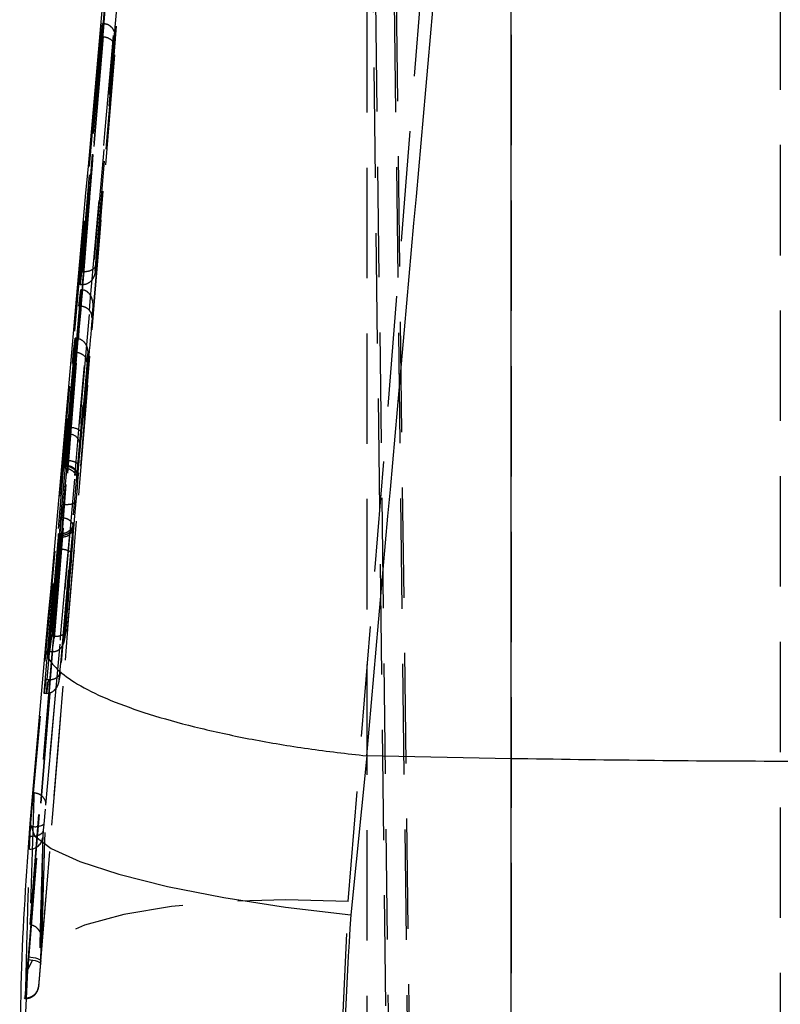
# Model space of a CAD drawing. Extents: x 67 to 774, y 27 to 578.
# Tile 37 of 43: x 443 to 460, y 380 to 403. Entities that reach past the tile are written whole.
import ezdxf

# ---------------------------------------------------------------- set-up
doc = ezdxf.new("R2010")
doc.units = 0
doc.header["$LTSCALE"] = 2
doc.linetypes.add('HIDDEN', pattern=[1.905, 1.27, -0.635])
doc.layers.get('0').update_dxf_attribs({"linetype": 'CONTINUOUS'})

msp = doc.modelspace()

# ---------------------------------------------------------------- linework, layer by layer
at = {"color": 7, "linetype": 'HIDDEN'}
for p, q in [((451.95611, 362.783931), (451.013929, 438.054658)), ((460.276173, 434.159815), (460.276173, 345.630832)), ((451.638828, 345.778056), (450.53221, 433.696091)), ((450.585054, 433.654994), (451.4874, 361.56676)), ((450.764072, 433.634631), (450.764072, 360.600792)), ((451.013929, 433.644637), (452.118702, 345.87317)), ((450.339951, 382.461987), (454.085859, 429.071799)), ((454.085859, 429.071799), (454.085859, 379.285879)), ((443.027466, 384.198032), (446.778642, 426.287793)), ((447.081945, 426.332049), (443.330694, 384.241365)), ((443.018628, 384.198032), (446.481793, 422.979169)), ((445.301895, 410.042346), (442.957019, 380.881928)), ((445.305332, 410.041384), (442.972818, 381.191306)), ((443.014376, 381.933428), (445.301217, 410.043217)), ((443.264849, 381.085522), (445.601156, 410.033964)), ((444.685572, 402.664423), (444.201553, 396.95216)), ((444.654701, 402.363591), (444.685572, 402.664423)), ((444.701463, 402.664423), (444.685572, 402.664423)), ((444.717956, 402.663946), (444.701463, 402.664423)), ((444.167083, 396.651365), (444.654701, 402.363591)), ((444.670395, 402.363591), (444.654701, 402.363591)), ((444.670395, 402.363591), (444.700156, 402.362049)), ((444.201553, 396.95216), (444.167083, 396.651365)), ((444.233188, 396.95216), (444.201553, 396.95216)), ((444.263572, 396.951787), (444.233188, 396.95216)), ((444.183404, 396.534734), (443.744063, 391.594939)), ((444.140941, 396.161161), (444.183404, 396.534734)), ((444.21342, 396.651365), (444.167083, 396.651365)), ((444.199582, 396.534734), (444.183404, 396.534734)), ((444.228766, 396.533005), (444.199582, 396.534734)), ((444.21342, 396.651365), (444.229305, 396.651469)), ((443.823798, 392.613255), (444.140941, 396.161161)), ((444.156902, 396.161161), (444.140941, 396.161161)), ((444.156902, 396.161161), (444.173459, 396.16061)), ((444.054807, 395.42257), (443.878116, 393.36393)), ((443.909148, 393.36393), (444.086064, 395.422138)), ((444.017216, 395.107932), (444.054807, 395.42257)), ((444.070334, 395.42257), (444.054807, 395.42257)), ((444.086064, 395.422138), (444.070334, 395.42257)), ((443.338498, 387.252666), (444.017216, 395.107932)), ((444.032559, 395.107932), (444.017216, 395.107932)), ((444.032559, 395.107932), (444.063691, 395.106249)), ((444.341598, 395.061426), (444.188064, 393.275239)), ((443.909148, 393.36393), (443.878116, 393.36393)), ((443.866059, 393.218227), (443.809846, 392.496429)), ((443.828596, 392.496429), (443.884801, 393.218227)), ((443.884801, 393.218227), (443.866059, 393.218227)), ((443.856461, 392.613255), (443.823798, 392.613255)), ((443.856599, 392.612807), (443.856461, 392.613255)), ((443.80573, 392.430656), (443.820067, 392.430656)), ((443.807481, 392.443694), (443.811124, 392.478399)), ((443.828484, 392.496429), (443.809846, 392.496429)), ((443.831101, 392.478399), (443.811124, 392.478399)), ((443.828484, 392.496429), (443.828596, 392.496429)), ((443.831116, 392.478414), (443.831101, 392.478414)), ((443.789039, 391.594939), (443.744063, 391.594939)), ((443.789039, 391.594939), (443.789106, 391.594939)), ((443.718376, 391.292132), (443.511153, 388.567932)), ((443.737283, 391.292132), (443.718376, 391.292132)), ((443.737283, 391.292132), (443.737324, 391.292088)), ((443.464935, 388.208918), (443.667548, 390.854992)), ((443.726538, 390.854992), (443.523947, 388.208918)), ((443.726538, 390.854992), (443.667548, 390.854992)), ((443.726677, 390.888952), (443.667598, 390.888952)), ((443.735106, 390.924417), (443.671783, 390.924417)), ((443.726677, 390.888952), (443.726711, 390.888952)), ((443.63955, 390.584238), (443.380635, 387.567259)), ((443.410974, 387.567259), (443.670243, 390.584238)), ((443.670243, 390.584238), (443.63955, 390.584238)), ((443.670243, 390.584238), (443.670265, 390.584238)), ((443.511153, 388.567932), (443.464935, 388.208918)), ((443.53007, 388.567932), (443.511153, 388.567932)), ((443.572897, 388.567023), (443.53007, 388.567932)), ((443.523947, 388.208918), (443.464935, 388.208918)), ((443.523947, 388.208918), (443.52695, 388.208918)), ((443.380635, 387.567259), (443.338498, 387.252666)), ((443.410974, 387.567259), (443.380635, 387.567259)), ((443.442866, 387.566857), (443.410974, 387.567259)), ((443.38602, 387.252666), (443.338498, 387.252666)), ((443.38602, 387.252666), (443.400929, 387.252755)), ((443.015644, 384.164013), (443.017427, 384.254612)), ((443.330694, 384.241365), (443.318967, 384.103857)), ((443.015644, 384.164013), (443.018628, 384.198032)), ((443.015739, 383.957393), (443.027466, 384.198032)), ((443.018628, 384.198032), (443.027466, 384.198032)), ((450.187191, 379.193343), (450.339951, 382.461987)), ((443.014376, 381.933428), (443.023479, 381.932385)), ((442.96786, 381.130435), (442.9594, 381.027751)), ((442.972818, 381.191306), (442.96786, 381.130435)), ((443.259945, 381.024979), (443.264849, 381.085522)), ((443.260131, 381.025933), (443.264989, 381.086506)), ((442.957019, 380.881928), (442.77671, 377.119981)), ((442.957019, 380.881928), (442.9594, 381.027751)), ((442.891302, 380.246408), (442.911936, 380.246408)), ((442.891622, 380.231924), (442.912586, 380.231924))]:
    msp.add_line(p, q, dxfattribs=at)
at = {"color": 7, "linetype": 'CONTINUOUS'}
for p, q in [((454.085859, 385.748811), (454.085859, 422.954261)), ((443.017427, 384.254612), (443.381669, 388.367705)), ((450.76324, 385.814182), (450.395564, 382.158197)), ((450.75723, 385.814555), (450.76324, 385.814182)), ((454.085859, 385.748811), (450.76324, 385.814182)), ((454.085859, 371.301033), (454.085859, 385.748811))]:
    msp.add_line(p, q, dxfattribs=at)
at = {"color": 7, "linetype": 'HIDDEN', "flags": 128}
for points in [[(444.233188, 396.95216), (444.477601, 399.83125), (444.717956, 402.663946)], [(444.701463, 402.664423), (444.686158, 402.515642), (444.670395, 402.363591)], [(444.700156, 402.362049), (444.458764, 399.529487), (444.21342, 396.651365)], [(444.515595, 396.963842), (444.561908, 397.507079), (444.747133, 399.680004), (444.956024, 402.131155)], [(444.973852, 402.3038), (444.927764, 401.760548), (444.743367, 399.587542), (444.535289, 397.136457)], [(444.956024, 402.131155), (444.969292, 402.259484), (444.973852, 402.3038)], [(444.535289, 397.136457), (444.520665, 397.008143), (444.515595, 396.963842)], [(444.229305, 396.651469), (444.246691, 396.803312), (444.263572, 396.951787)], [(444.063691, 395.106249), (443.72677, 391.202487), (443.38602, 387.252666)], [(443.688409, 387.564592), (443.735264, 388.107784), (443.92271, 390.280522), (444.319216, 394.874968)], [(444.319216, 394.874968), (444.334637, 395.003267), (444.341598, 395.061426)], [(444.163715, 392.981283), (444.135299, 392.61695), (444.10746, 392.25883)], [(443.949159, 390.495591), (443.902476, 389.952384), (443.713296, 387.751006)], [(443.836024, 388.691552), (443.81956, 388.563268), (443.810178, 388.490461)], [(443.713296, 387.751006), (443.696191, 387.622722), (443.688409, 387.564592)], [(443.318967, 384.103857), (443.310065, 384.071983), (443.290725, 384.042196), (443.261631, 384.015597), (443.223815, 383.993097), (443.178618, 383.975498), (443.127645, 383.963428), (443.072703, 383.957319), (443.015739, 383.957393)], [(450.339951, 382.461987), (448.898864, 382.499062), (447.528075, 382.46087), (446.272432, 382.348664), (445.173011, 382.16611), (444.265781, 381.919198), (443.580424, 381.616004), (443.139359, 381.266437), (442.957019, 380.881928)], [(442.96786, 381.130435), (443.026682, 381.123908), (443.082821, 381.11455), (443.134131, 381.102763), (443.17865, 381.08895), (443.214675, 381.073676), (443.240831, 381.057508), (443.256115, 381.041057), (443.259945, 381.024979)], [(442.972818, 381.191306), (443.031648, 381.184705), (443.087794, 381.175302), (443.139106, 381.163441), (443.183621, 381.149597), (443.219639, 381.134279), (443.24578, 381.118067), (443.261044, 381.101616), (443.264849, 381.085522)]]:
    msp.add_lwpolyline(points, dxfattribs=at)
at = {"color": 7, "linetype": 'CONTINUOUS', "flags": 128}
msp.add_lwpolyline([(443.017427, 384.254612), (443.118518, 383.97754), (443.503743, 383.684106), (444.159394, 383.384727), (445.06214, 383.090086), (446.179856, 382.81063), (447.472771, 382.556342), (448.894874, 382.336251), (450.395564, 382.158197)], dxfattribs=at)
at = {"color": 7, "linetype": 'HIDDEN'}
for centre, radius, start, end in [((249.596214, 418.313267), 196.12861, 353.43781006, 353.50242487), ((443.947922, 393.002957), 0.36305, 48.5889987, 96.1310327), ((443.907752, 392.962611), 0.256644, 4.1722912, 95.1305644), ((443.764039, 391.101186), 0.249034, 261.3390899, 345.795936), ((443.128654, 384.572567), 0.387963, 254.8814831, 301.3840431), ((443.007117, 383.969061), 0.301661, 269.402201, 354.2620172), ((442.915058, 380.548024), 0.301632, 269.4068555, 355.1793417)]:
    msp.add_arc(centre, radius, start, end, dxfattribs=at)
for points, knots in [([(443.023479, 381.932385), (443.023542, 381.93317), (443.656343, 389.698803), (444.928627, 405.207199), (446.17806, 420.718814), (446.802173, 428.467132)], [0, 0, 0, 0, 0.000050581, 0.50050806, 1, 1, 1, 1]), ([(447.105746, 428.52468), (446.481267, 420.776164), (445.218231, 405.104451), (443.936053, 389.433555), (443.287818, 381.510772)], [0, 0, 0, 0, 0.494426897, 1, 1, 1, 1]), ([(443.381064, 384.677343), (443.983033, 391.54713), (445.179967, 405.206756), (446.401443, 418.863944), (447.008606, 425.652571)], [0, 0, 0, 0, 0.50292647, 1, 1, 1, 1]), ([(444.717956, 402.663946), (444.742444, 402.660201), (444.791317, 402.652725), (444.861575, 402.610517), (444.927646, 402.537819), (444.971658, 402.430742), (444.977572, 402.347136), (444.973934, 402.304746), (444.973852, 402.3038)], [0, 0, 0, 0, 0.136356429, 0.272145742, 0.460374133, 0.721838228, 0.993791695, 1, 1, 1, 1]), ([(444.700156, 402.362049), (444.725132, 402.357918), (444.774954, 402.349679), (444.846232, 402.317547), (444.91307, 402.265701), (444.951722, 402.199825), (444.957635, 402.152234), (444.956069, 402.131739), (444.956024, 402.131155)], [0, 0, 0, 0, 0.143867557, 0.286992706, 0.492259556, 0.776626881, 0.993640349, 1, 1, 1, 1]), ([(444.535289, 397.136457), (444.535242, 397.135871), (444.534182, 397.122551), (444.525426, 397.081841), (444.488162, 397.024696), (444.416368, 396.978934), (444.341193, 396.95477), (444.2895, 396.952784), (444.263572, 396.951787)], [0, 0, 0, 0, 0.006573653, 0.14936536, 0.46344737, 0.692313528, 0.845670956, 1, 1, 1, 1]), ([(444.515595, 396.963842), (444.515507, 396.962898), (444.513514, 396.941427), (444.501826, 396.875188), (444.460329, 396.781011), (444.384843, 396.703333), (444.307544, 396.660389), (444.25544, 396.654449), (444.229305, 396.651469)], [0, 0, 0, 0, 0.006558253, 0.149194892, 0.463919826, 0.692847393, 0.845933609, 1, 1, 1, 1]), ([(443.789106, 391.594939), (443.863886, 392.425299), (444.012112, 394.071191), (444.156983, 395.717344), (444.228766, 396.533005)], [0, 0, 0, 0, 0.504504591, 1, 1, 1, 1]), ([(444.199582, 396.534734), (444.192583, 396.473071), (444.178448, 396.348538), (444.16413, 396.224023), (444.156902, 396.161161)], [0, 0, 0, 0, 0.495148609, 1, 1, 1, 1]), ([(444.465021, 396.119125), (444.465094, 396.119935), (444.470849, 396.183021), (444.462797, 396.291241), (444.406958, 396.419306), (444.338971, 396.489494), (444.281729, 396.52264), (444.244969, 396.529834), (444.228766, 396.533005)], [0, 0, 0, 0, 0.005260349, 0.409912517, 0.692903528, 0.839138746, 0.929095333, 1, 1, 1, 1]), ([(444.173459, 396.16061), (444.121633, 395.577055), (444.016631, 394.394727), (443.911453, 393.211219), (443.856612, 392.612956), (443.856599, 392.612807)], [0, 0, 0, 0, 0.493502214, 0.999873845, 1, 1, 1, 1]), ([(444.465021, 396.119125), (444.407373, 395.465616), (444.276449, 393.981418), (444.142803, 392.497435), (444.068003, 391.666867)], [0, 0, 0, 0, 0.440311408, 1, 1, 1, 1]), ([(444.439867, 395.899378), (444.439936, 395.900282), (444.442118, 395.929051), (444.434353, 395.983799), (444.393874, 396.055193), (444.333658, 396.109741), (444.258669, 396.148356), (444.201879, 396.156523), (444.173459, 396.16061)], [0, 0, 0, 0, 0.007687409, 0.2447148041, 0.4533267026, 0.6407855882, 0.8202353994, 1, 1, 1, 1]), ([(444.13544, 392.492317), (444.189403, 393.09166), (444.291651, 394.227285), (444.392326, 395.363036), (444.439867, 395.899378)], [0, 0, 0, 0, 0.527764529, 1, 1, 1, 1]), ([(444.070334, 395.42257), (444.064147, 395.37077), (444.051623, 395.265896), (444.038965, 395.161011), (444.032559, 395.107932)], [0, 0, 0, 0, 0.493931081, 1, 1, 1, 1]), ([(444.086064, 395.422138), (444.110509, 395.418475), (444.159303, 395.411162), (444.229442, 395.369273), (444.295372, 395.297027), (444.339733, 395.189684), (444.34556, 395.105453), (444.341683, 395.06237), (444.341598, 395.061426)], [0, 0, 0, 0, 0.135785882, 0.271029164, 0.45796772, 0.717620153, 0.993815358, 1, 1, 1, 1]), ([(444.063691, 395.106249), (444.088702, 395.101983), (444.138592, 395.093474), (444.209921, 395.060926), (444.276738, 395.008551), (444.314885, 394.942833), (444.320705, 394.895505), (444.319259, 394.875549), (444.319216, 394.874968)], [0, 0, 0, 0, 0.144528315, 0.288294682, 0.495037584, 0.781301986, 0.993633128, 1, 1, 1, 1]), ([(443.878116, 393.36393), (443.875585, 393.334163), (443.870863, 393.278642), (443.867581, 393.237371), (443.866059, 393.218227)], [0, 0, 0, 0, 0.5361351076, 1, 1, 1, 1]), ([(443.884801, 393.218227), (443.888411, 393.240677), (443.895164, 393.282668), (443.904708, 393.338123), (443.90915, 393.36393)], [0, 0, 0, 0, 0.5346269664, 1, 1, 1, 1]), ([(444.188064, 393.275239), (444.183621, 393.22314), (444.174057, 393.110987), (444.167322, 393.026515), (444.163715, 392.981283)], [0, 0, 0, 0, 0.464532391, 1, 1, 1, 1]), ([(443.811124, 392.478399), (443.813091, 392.498502), (443.816716, 392.535564), (443.821574, 392.588865), (443.823798, 392.613255)], [0, 0, 0, 0, 0.542428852, 1, 1, 1, 1]), ([(443.856461, 392.613255), (443.855136, 392.605948), (443.850476, 392.580236), (443.841164, 392.529787), (443.834891, 392.497706), (443.831116, 392.478399)], [0, 0, 0, 0, 0.136502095, 0.480346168, 1, 1, 1, 1]), ([(444.13544, 392.492317), (444.135159, 392.497121), (444.134701, 392.504949), (444.12509, 392.523951), (444.097708, 392.549366), (444.03419, 392.57884), (443.950715, 392.602099), (443.887971, 392.609238), (443.856599, 392.612807)], [0, 0, 0, 0, 0.093964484, 0.153084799, 0.364816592, 0.576550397, 0.78827415, 1, 1, 1, 1]), ([(443.809846, 392.496429), (443.808561, 392.479246), (443.80599, 392.444879), (443.804942, 392.426406), (443.805672, 392.431489), (443.80573, 392.431892)], [0, 0, 0, 0, 0.479336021, 0.958683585, 1, 1, 1, 1]), ([(443.831101, 392.478399), (443.831098, 392.478389), (443.828157, 392.466624), (443.823623, 392.44025), (443.820279, 392.429524), (443.819498, 392.431988), (443.821279, 392.446937), (443.825754, 392.48187), (443.828482, 392.496419), (443.828484, 392.496429)], [0, 0, 0, 0, 0.000161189, 0.190894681, 0.450494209, 0.52013871, 0.779089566, 0.999849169, 1, 1, 1, 1]), ([(443.820329, 392.426662), (443.831156, 392.42778), (443.8762, 392.432433), (443.946803, 392.404783), (444.015249, 392.356232), (444.058379, 392.301934), (444.083294, 392.250449), (444.095193, 392.207126), (444.099068, 392.175943), (444.099767, 392.160043), (444.099829, 392.152418), (444.099744, 392.148096), (444.099709, 392.147909), (444.100309, 392.16), (444.102527, 392.193817), (444.106235, 392.241912), (444.108011, 392.26494)], [0, 0, 0, 0, 0.041367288, 0.172107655, 0.27501799, 0.361092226, 0.433562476, 0.492229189, 0.53358974, 0.555927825, 0.573758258, 0.597112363, 0.634569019, 0.710041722, 0.861167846, 1, 1, 1, 1]), ([(444.10746, 392.25883), (444.107868, 392.268391), (444.108757, 392.2892), (444.100029, 392.333876), (444.070295, 392.390618), (444.006607, 392.446784), (443.922937, 392.486287), (443.860042, 392.493049), (443.828596, 392.496429)], [0, 0, 0, 0, 0.082273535, 0.179061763, 0.384298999, 0.589536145, 0.794774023, 1, 1, 1, 1]), ([(444.110034, 392.221965), (444.11019, 392.237829), (444.110502, 392.269557), (444.096169, 392.316447), (444.07161, 392.360356), (444.036759, 392.399482), (443.993389, 392.432267), (443.943214, 392.457085), (443.888363, 392.4738), (443.850198, 392.476876), (443.831116, 392.478414)], [0, 0, 0, 0, 0.12499635, 0.249987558, 0.37501091, 0.499999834, 0.624999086, 0.749997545, 0.874997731, 1, 1, 1, 1]), ([(444.110034, 392.221965), (444.113809, 392.26057), (444.120072, 392.324627), (444.129418, 392.425858), (444.1341, 392.477521), (444.13544, 392.492317)], [0, 0, 0, 0, 0.5197861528, 0.8624713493, 1, 1, 1, 1]), ([(444.10746, 392.25883), (444.105098, 392.227573), (444.099985, 392.159902), (444.098417, 392.128811), (444.099223, 392.124029), (444.102149, 392.14492), (444.107688, 392.199043), (444.110034, 392.221965)], [0, 0, 0, 0, 0.222165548, 0.480970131, 0.550544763, 0.809654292, 1, 1, 1, 1]), ([(443.744063, 391.594939), (443.741344, 391.564502), (443.735906, 391.50363), (443.727846, 391.409387), (443.721937, 391.337761), (443.719304, 391.304007), (443.718377, 391.292132)], [0, 0, 0, 0, 0.282428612, 0.564839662, 0.846917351, 1, 1, 1, 1]), ([(443.737328, 391.292132), (443.73733, 391.292147), (443.737819, 391.295077), (443.741238, 391.318147), (443.750444, 391.373782), (443.765944, 391.465555), (443.779606, 391.542258), (443.787042, 391.584289), (443.789035, 391.594919), (443.789039, 391.594939)], [0, 0, 0, 0, 0.00019018, 0.037388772, 0.318584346, 0.600471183, 0.897684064, 0.999808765, 1, 1, 1, 1]), ([(444.068003, 391.666867), (444.063147, 391.654832), (444.053433, 391.630762), (443.988644, 391.604847), (443.897253, 391.590473), (443.825155, 391.59345), (443.789106, 391.594939)], [0, 0, 0, 0, 0.250002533, 0.500001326, 0.749999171, 1, 1, 1, 1]), ([(444.068003, 391.666867), (444.066054, 391.645206), (444.058474, 391.560983), (444.044912, 391.406144), (444.029258, 391.221005), (444.020358, 391.110633), (444.016672, 391.062974), (444.016231, 391.057275)], [0, 0, 0, 0, 0.102582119, 0.398868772, 0.680309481, 0.96176976, 1, 1, 1, 1]), ([(443.53007, 388.567932), (443.564565, 389.025277), (443.633059, 389.933367), (443.702711, 390.841411), (443.737283, 391.292132)], [0, 0, 0, 0, 0.503634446, 1, 1, 1, 1]), ([(443.737324, 391.292088), (443.737325, 391.292093), (443.737328, 391.292114), (443.737328, 391.292124), (443.737328, 391.292132)], [0, 0, 0, 0, 0.247384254, 1, 1, 1, 1]), ([(444.016231, 391.057275), (444.016497, 391.072128), (444.016864, 391.092697), (444.006023, 391.136411), (443.979032, 391.187335), (443.915342, 391.24285), (443.831659, 391.281935), (443.76877, 391.288703), (443.737324, 391.292088)], [0, 0, 0, 0, 0.1289828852, 0.1786302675, 0.383989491, 0.5893281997, 0.79465558, 1, 1, 1, 1]), ([(443.726711, 390.888952), (443.758148, 390.890861), (443.821025, 390.894679), (443.904817, 390.93462), (443.961916, 390.989181), (443.995756, 391.049329), (444.002279, 391.088439), (444.005607, 391.108386)], [0, 0, 0, 0, 0.224916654, 0.449845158, 0.674763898, 0.834113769, 1, 1, 1, 1]), ([(444.005804, 391.108595), (444.007522, 391.125002), (444.010325, 391.151784), (444.011385, 391.158863), (444.010919, 391.15557), (444.009502, 391.147524), (444.005698, 391.130405), (443.994486, 391.094335), (443.966062, 391.039669), (443.908674, 390.978267), (443.82667, 390.931983), (443.763917, 390.928228), (443.734595, 390.926473)], [0, 0, 0, 0, 0.169433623, 0.276569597, 0.321590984, 0.355146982, 0.384129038, 0.441223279, 0.546659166, 0.689975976, 0.855142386, 1, 1, 1, 1]), ([(443.810178, 388.490461), (443.819563, 388.614146), (443.866486, 389.232569), (443.931471, 390.082452), (443.987577, 390.808621), (444.005459, 391.040079)], [0, 0, 0, 0, 0.145529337, 0.727646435, 1, 1, 1, 1]), ([(444.016231, 391.057275), (443.981655, 390.606498), (443.921171, 389.817934), (443.861559, 389.029348), (443.836024, 388.691552)], [0, 0, 0, 0, 0.571643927, 1, 1, 1, 1]), ([(444.005607, 391.108386), (444.003833, 391.091058), (443.998043, 391.034479), (443.985107, 390.89879), (443.967722, 390.708185), (443.95574, 390.572032), (443.94982, 390.503266), (443.949159, 390.495591)], [0, 0, 0, 0, 0.135200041, 0.441433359, 0.704215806, 0.966986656, 1, 1, 1, 1]), ([(444.005459, 391.040079), (444.008225, 391.07688), (444.013756, 391.150482), (444.015413, 391.188651), (444.0124, 391.171884), (444.007569, 391.126727), (444.005607, 391.108386)], [0, 0, 0, 0, 0.271468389, 0.542954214, 0.81437108, 1, 1, 1, 1]), ([(443.667598, 390.888952), (443.665768, 390.870846), (443.662107, 390.834635), (443.654392, 390.751989), (443.646546, 390.665029), (443.641707, 390.609139), (443.63955, 390.584238)], [0, 0, 0, 0, 0.262919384, 0.525841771, 0.78874164, 1, 1, 1, 1]), ([(443.667548, 390.854992), (443.66892, 390.873255), (443.671663, 390.909782), (443.672475, 390.928733), (443.670976, 390.920447), (443.668574, 390.898048), (443.667598, 390.888952)], [0, 0, 0, 0, 0.271358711, 0.542710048, 0.814285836, 1, 1, 1, 1]), ([(443.670265, 390.584238), (443.670268, 390.584258), (443.670862, 390.588056), (443.677097, 390.622203), (443.688736, 390.689749), (443.706141, 390.784688), (443.719363, 390.851346), (443.724674, 390.880941), (443.726675, 390.888942), (443.726677, 390.888952)], [0, 0, 0, 0, 0.000171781, 0.032843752, 0.295868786, 0.559080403, 0.865428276, 0.999832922, 1, 1, 1, 1]), ([(443.726711, 390.888952), (443.726713, 390.888957), (443.728875, 390.894722), (443.733343, 390.922614), (443.736535, 390.928485), (443.734845, 390.908326), (443.729261, 390.876754), (443.726543, 390.855007), (443.726541, 390.854992)], [0, 0, 0, 0, 0.000159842, 0.185583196, 0.45714164, 0.728497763, 0.999813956, 1, 1, 1, 1]), ([(443.670265, 390.584238), (443.707508, 390.580211), (443.781993, 390.572158), (443.875293, 390.549231), (443.939367, 390.522124), (443.945895, 390.504435), (443.949159, 390.495591)], [0, 0, 0, 0, 0.250002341, 0.49999816, 0.750003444, 1, 1, 1, 1]), ([(443.52695, 388.208918), (443.534744, 388.269331), (443.550145, 388.388691), (443.565376, 388.508068), (443.572897, 388.567023)], [0, 0, 0, 0, 0.506140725, 1, 1, 1, 1]), ([(443.572897, 388.567023), (443.590061, 388.566821), (443.630739, 388.566343), (443.695552, 388.575346), (443.776852, 388.601351), (443.823677, 388.642725), (443.835277, 388.677247), (443.836008, 388.691254), (443.836024, 388.691552)], [0, 0, 0, 0, 0.076376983, 0.181005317, 0.367850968, 0.75068066, 0.994694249, 1, 1, 1, 1]), ([(443.52695, 388.208918), (443.5563, 388.211965), (443.614938, 388.218053), (443.693691, 388.263299), (443.758363, 388.33105), (443.796463, 388.409753), (443.807887, 388.46581), (443.810067, 388.489269), (443.810178, 388.490461)], [0, 0, 0, 0, 0.197742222, 0.395059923, 0.603620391, 0.835683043, 0.991648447, 1, 1, 1, 1]), ([(443.442866, 387.566857), (443.468786, 387.567821), (443.520464, 387.569744), (443.595483, 387.593846), (443.66697, 387.63958), (443.703774, 387.696641), (443.712257, 387.737227), (443.713252, 387.750419), (443.713296, 387.751006)], [0, 0, 0, 0, 0.154548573, 0.30812469, 0.537424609, 0.85196776, 0.99342176, 1, 1, 1, 1]), ([(443.400929, 387.252755), (443.408039, 387.305764), (443.422084, 387.410469), (443.435997, 387.515166), (443.442866, 387.566857)], [0, 0, 0, 0, 0.506274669, 1, 1, 1, 1]), ([(443.400929, 387.252755), (443.427093, 387.255711), (443.479258, 387.261604), (443.556744, 387.304563), (443.632581, 387.382224), (443.674333, 387.47629), (443.686243, 387.542369), (443.688317, 387.563648), (443.688409, 387.564592)], [0, 0, 0, 0, 0.154219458, 0.307470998, 0.536784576, 0.85205157, 0.993437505, 1, 1, 1, 1]), ([(443.105416, 384.9627), (443.104733, 384.941253), (443.098854, 384.756705), (443.072509, 383.91978), (443.04283, 382.931422), (443.019302, 382.106192), (443.014376, 381.933428)], [0, 0, 0, 0, 0.021241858, 0.182775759, 0.828912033, 1, 1, 1, 1]), ([(443.381064, 384.677343), (443.38115, 384.678222), (443.381723, 384.684062), (443.383704, 384.719842), (443.372649, 384.781644), (443.327432, 384.856079), (443.262956, 384.911955), (443.187211, 384.949597), (443.131485, 384.958524), (443.105416, 384.9627)], [0, 0, 0, 0, 0.007090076, 0.047105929, 0.287231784, 0.49490051, 0.67626524, 0.848551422, 1, 1, 1, 1]), ([(443.287818, 381.510772), (443.302939, 382.048858), (443.332605, 383.104466), (443.365122, 384.159904), (443.381064, 384.677343)], [0, 0, 0, 0, 0.509739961, 1, 1, 1, 1]), ([(442.97884, 383.667417), (442.979942, 383.691086), (442.982147, 383.738422), (442.993739, 383.90042), (443.006155, 384.054612), (443.014174, 384.147061), (443.015644, 384.164013)], [0, 0, 0, 0, 0.309939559, 0.619862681, 0.930294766, 1, 1, 1, 1]), ([(443.264849, 381.085522), (443.271075, 381.458707), (443.287804, 382.46143), (443.306948, 383.470398), (443.318967, 384.103857)], [0, 0, 0, 0, 0.372170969, 1, 1, 1, 1]), ([(443.318967, 384.103857), (443.318194, 384.094369), (443.314474, 384.048699), (443.309259, 383.979301), (443.307931, 383.952374), (443.307266, 383.938901)], [0, 0, 0, 0, 0.115843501, 0.557603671, 1, 1, 1, 1]), ([(443.003969, 383.667417), (443.004637, 383.691069), (443.005973, 383.738355), (443.011224, 383.860385), (443.014962, 383.940697), (443.015739, 383.957393)], [0, 0, 0, 0, 0.442172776, 0.88402805, 1, 1, 1, 1]), ([(443.307266, 383.938901), (443.290868, 383.369564), (443.258072, 382.230889), (443.229773, 381.09208), (443.215623, 380.522676)], [0, 0, 0, 0, 0.499999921, 1, 1, 1, 1]), ([(442.911936, 380.246408), (442.926146, 380.816606), (442.954566, 381.957002), (442.987502, 383.097279), (443.003969, 383.667417)], [0, 0, 0, 0, 0.499999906, 1, 1, 1, 1]), ([(443.023479, 381.932385), (443.042796, 381.928345), (443.086543, 381.919193), (443.153747, 381.878756), (443.229856, 381.797288), (443.283217, 381.668938), (443.291708, 381.565257), (443.287878, 381.511616), (443.287818, 381.510772)], [0, 0, 0, 0, 0.084202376, 0.190693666, 0.358771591, 0.662839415, 0.994692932, 1, 1, 1, 1]), ([(442.941872, 380.816542), (442.941106, 380.807266), (442.933871, 380.719676), (442.920784, 380.559891), (442.905835, 380.377355), (442.895679, 380.25999), (442.891208, 380.221546), (442.891276, 380.239613), (442.891302, 380.246408)], [0, 0, 0, 0, 0.025168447, 0.237671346, 0.449924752, 0.66159991, 0.872731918, 1, 1, 1, 1]), ([(442.941872, 380.816542), (442.939382, 380.763712), (442.93323, 380.633192), (442.924467, 380.450598), (442.917042, 380.30318), (442.912294, 380.221582), (442.912057, 380.23803), (442.911936, 380.246408)], [0, 0, 0, 0, 0.144389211, 0.356728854, 0.568786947, 0.780363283, 1, 1, 1, 1]), ([(442.9594, 381.027751), (442.95667, 380.994957), (442.950794, 380.92437), (442.944984, 380.854143), (442.941872, 380.816542)], [0, 0, 0, 0, 0.464580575, 1, 1, 1, 1]), ([(443.227509, 380.632855), (443.227823, 380.63638), (443.230538, 380.666896), (443.23797, 380.75647), (443.24895, 380.889191), (443.25628, 380.979712), (443.259945, 381.024979)], [0, 0, 0, 0, 0.041740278, 0.361307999, 0.680601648, 1, 1, 1, 1]), ([(442.912333, 380.236693), (442.926286, 380.235453), (442.97338, 380.231268), (443.045337, 380.258756), (443.11445, 380.304546), (443.160448, 380.356504), (443.188826, 380.405821), (443.204016, 380.446809), (443.210778, 380.475258), (443.213475, 380.490657), (443.215204, 380.502567), (443.217942, 380.525611), (443.221023, 380.557282), (443.225816, 380.613205), (443.2275, 380.632855)], [0, 0, 0, 0, 0.0580830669, 0.1960324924, 0.3082301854, 0.4031111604, 0.4822265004, 0.544781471, 0.5860166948, 0.6108317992, 0.6382774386, 0.6894599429, 0.8908832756, 1, 1, 1, 1]), ([(443.215623, 380.522676), (443.215756, 380.518049), (443.216017, 380.50897), (443.220351, 380.55075), (443.225236, 380.606784), (443.227509, 380.632855)], [0, 0, 0, 0, 0.35713212, 0.700887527, 1, 1, 1, 1])]:
    msp.add_open_spline(points, degree=3, knots=knots, dxfattribs=at)
at = {"color": 7, "linetype": 'CONTINUOUS'}
for points, knots in [([(443.381669, 388.367705), (443.958869, 394.891459), (445.053221, 407.260285), (446.175541, 419.617538), (446.705909, 425.457142)], [0, 0, 0, 0, 0.527435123, 1, 1, 1, 1]), ([(454.085859, 422.954261), (453.55543, 417.111065), (452.431753, 404.732648), (451.335827, 392.351315), (450.75723, 385.814555)], [0, 0, 0, 0, 0.472047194, 1, 1, 1, 1]), ([(443.381669, 388.367705), (443.380088, 388.352215), (443.369618, 388.249662), (443.428524, 388.035103), (443.708472, 387.718027), (444.222742, 387.379373), (444.946415, 387.048044), (445.851545, 386.732981), (446.919247, 386.443713), (448.113813, 386.188502), (449.404072, 385.971363), (450.306177, 385.866824), (450.75723, 385.814555)], [0, 0, 0, 0, 0.016455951, 0.108947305, 0.220329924, 0.331712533, 0.443093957, 0.554475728, 0.665856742, 0.777237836, 0.888618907, 1, 1, 1, 1]), ([(466.506075, 385.748811), (464.436039, 385.718316), (460.295967, 385.657325), (456.155895, 385.718316), (454.085859, 385.748811)], [0, 0, 0, 0, 0.500000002, 1, 1, 1, 1]), ([(443.597251, 370.387279), (443.418071, 371.521042), (443.059706, 373.788588), (442.814437, 377.255529), (442.768852, 380.754559), (442.934567, 383.087911), (443.017427, 384.254612)], [0, 0, 0, 0, 0.24688696, 0.493777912, 0.746883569, 1, 1, 1, 1]), ([(450.395564, 382.158197), (450.292238, 380.46952), (450.13552, 377.908227), (450.421577, 374.442385), (450.72846, 372.704589), (450.8819, 371.835701)], [0, 0, 0, 0, 0.491768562, 0.745887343, 1, 1, 1, 1])]:
    msp.add_open_spline(points, degree=3, knots=knots, dxfattribs=at)

doc.saveas('drawing.dxf')
